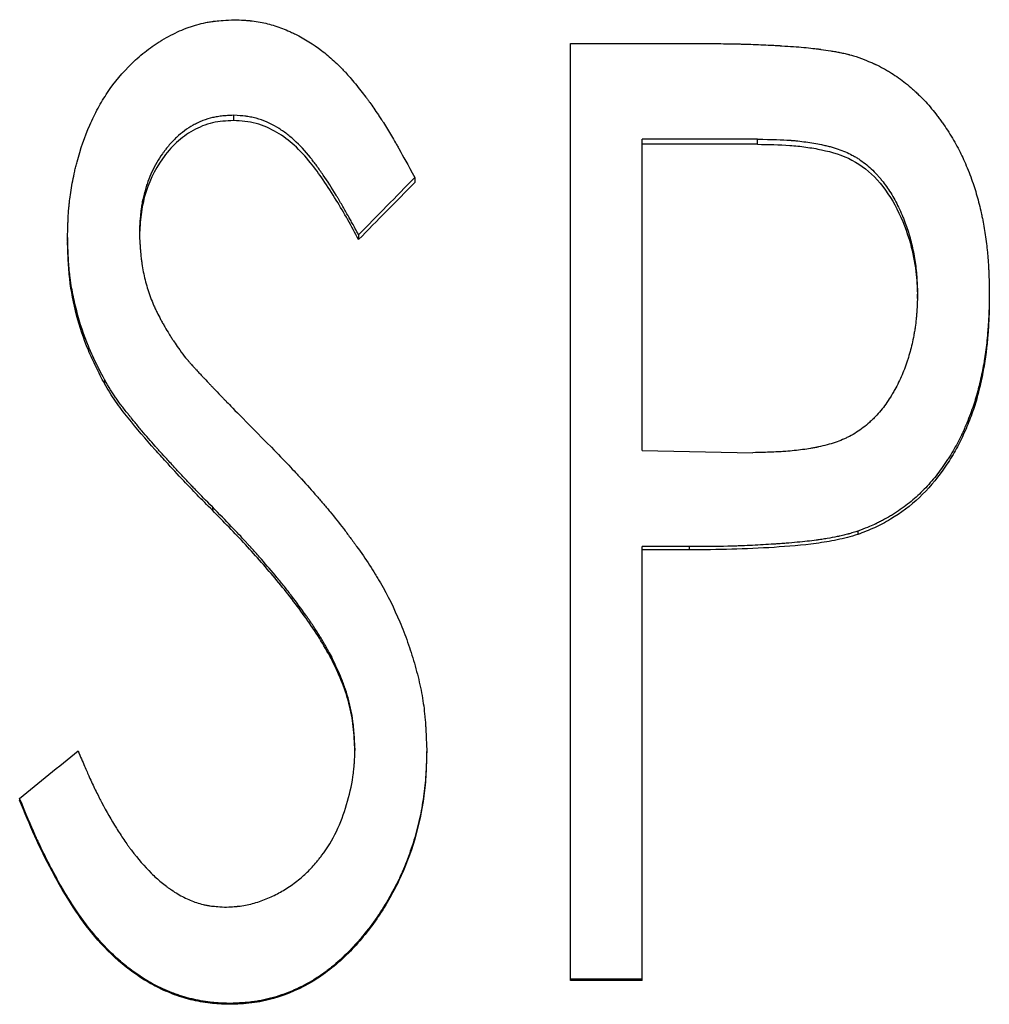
# Model space of a CAD drawing. Header units: millimetres. Extents: x -171 to 370, y -125 to 200.
# Tile 10 of 15: x 11 to 21, y 2 to 13. Entities that reach past the tile are written whole.
import ezdxf

# ---------------------------------------------------------------- set-up
doc = ezdxf.new("R2010")
doc.units = ezdxf.units.MM

msp = doc.modelspace()

# ---------------------------------------------------------------- linework, layer by layer
at = {"color": 7, "linetype": 'Continuous', "lineweight": 25}
for p, q in [((16.667, 12.364), (18.097, 12.364)), ((16.667, 2.333), (16.667, 12.364)), ((13.059, 11.596), (13.059, 11.539)), ((18.672, 11.34), (17.436, 11.34)), ((17.436, 8.005), (17.436, 11.34)), ((18.672, 11.285), (17.436, 11.285)), ((18.672, 11.285), (18.672, 11.34)), ((15, 10.93), (15, 10.876)), ((11.282, 10.289), (11.282, 10.239)), ((12.051, 10.331), (12.051, 10.281)), ((14.399, 10.315), (14.399, 10.265)), ((20.385, 9.633), (20.385, 9.68)), ((21.154, 9.684), (21.154, 9.637)), ((11.677, 8.766), (11.677, 8.723)), ((17.436, 8.005), (18.62, 7.983)), ((12.833, 7.403), (12.833, 7.367)), ((19.744, 7.142), (19.744, 7.107)), ((17.941, 6.977), (17.436, 6.977)), ((17.436, 2.333), (17.436, 6.977)), ((17.941, 6.977), (17.941, 6.943)), ((17.941, 6.943), (17.436, 6.943)), ((14.107, 5.804), (14.107, 5.776)), ((14.359, 4.819), (14.359, 4.796)), ((15.128, 4.805), (15.128, 4.782)), ((10.769, 4.282), (10.769, 4.261)), ((17.436, 2.345), (16.667, 2.345)), ((17.436, 2.333), (16.667, 2.333)), ((13.017, 2.087), (13.017, 2.077))]:
    msp.add_line(p, q, dxfattribs=at)
for points, knots in [([(11.282, 10.289), (11.283, 10.334), (11.284, 10.374), (11.286, 10.425), (11.286, 10.44), (11.287, 10.462), (11.287, 10.468), (11.288, 10.478), (11.288, 10.481), (11.288, 10.486), (11.288, 10.487), (11.288, 10.49), (11.288, 10.491), (11.29, 10.529), (11.293, 10.564), (11.297, 10.615), (11.298, 10.631), (11.302, 10.664), (11.304, 10.68), (11.314, 10.762), (11.324, 10.829), (11.344, 10.929), (11.351, 10.962), (11.362, 11.013), (11.366, 11.029), (11.375, 11.063), (11.379, 11.079), (11.42, 11.235), (11.466, 11.367), (11.547, 11.553), (11.577, 11.613), (11.64, 11.729), (11.674, 11.785), (11.783, 11.95), (11.869, 12.053), (12.022, 12.201), (12.074, 12.246), (12.155, 12.308), (12.182, 12.328), (12.223, 12.356), (12.237, 12.365), (12.258, 12.379), (12.265, 12.383), (12.279, 12.392), (12.285, 12.395), (12.357, 12.438), (12.42, 12.471), (12.513, 12.512), (12.544, 12.525), (12.59, 12.541), (12.605, 12.546), (12.635, 12.556), (12.649, 12.56), (12.698, 12.574), (12.73, 12.582), (12.78, 12.592), (12.797, 12.595), (12.823, 12.598), (12.831, 12.6), (12.844, 12.602), (12.848, 12.602), (12.855, 12.603), (12.857, 12.603), (12.861, 12.604), (12.864, 12.604), (12.91, 12.61), (12.978, 12.615), (13.069, 12.619)], [0, 0, 0, 0, 0.03125, 0.03125, 0.046875, 0.046875, 0.054688, 0.054688, 0.058594, 0.058594, 0.060547, 0.060547, 0.0625, 0.0625, 0.09375, 0.09375, 0.109375, 0.109375, 0.125, 0.125, 0.1875, 0.1875, 0.21875, 0.21875, 0.234375, 0.234375, 0.25, 0.25, 0.375, 0.375, 0.4375, 0.4375, 0.5, 0.5, 0.625, 0.625, 0.6875, 0.6875, 0.71875, 0.71875, 0.734375, 0.734375, 0.742188, 0.742188, 0.75, 0.75, 0.8125, 0.8125, 0.84375, 0.84375, 0.859375, 0.859375, 0.875, 0.875, 0.90625, 0.90625, 0.921875, 0.921875, 0.929688, 0.929688, 0.933594, 0.933594, 0.935547, 0.935547, 0.9375, 0.9375, 1, 1, 1, 1]), ([(13.069, 12.619), (13.106, 12.618), (13.139, 12.616), (13.182, 12.613), (13.194, 12.612), (13.212, 12.611), (13.218, 12.61), (13.226, 12.61), (13.228, 12.609), (13.232, 12.609), (13.233, 12.609), (13.236, 12.609), (13.236, 12.609), (13.297, 12.603), (13.353, 12.594), (13.457, 12.569), (13.51, 12.553), (13.589, 12.524), (13.615, 12.513), (13.655, 12.496), (13.668, 12.49), (13.688, 12.481), (13.695, 12.477), (13.708, 12.471), (13.716, 12.467), (13.82, 12.415), (13.913, 12.357), (14.047, 12.255), (14.091, 12.218), (14.154, 12.16), (14.175, 12.14), (14.206, 12.11), (14.217, 12.099), (14.232, 12.083), (14.237, 12.078), (14.245, 12.07), (14.247, 12.067), (14.252, 12.062), (14.255, 12.059), (14.288, 12.023), (14.324, 11.982), (14.385, 11.907), (14.406, 11.88), (14.443, 11.833), (14.46, 11.811), (14.484, 11.78), (14.491, 11.77), (14.505, 11.751), (14.512, 11.743), (14.532, 11.714), (14.547, 11.693), (14.577, 11.649), (14.593, 11.625), (14.619, 11.586), (14.628, 11.573), (14.641, 11.552), (14.645, 11.545), (14.652, 11.535), (14.655, 11.531), (14.659, 11.524), (14.662, 11.52), (14.694, 11.471), (14.723, 11.423), (14.766, 11.351), (14.781, 11.326), (14.802, 11.289), (14.809, 11.277), (14.82, 11.258), (14.824, 11.252), (14.829, 11.242), (14.831, 11.239), (14.833, 11.235), (14.834, 11.233), (14.836, 11.23), (14.837, 11.228), (14.872, 11.165), (14.926, 11.066), (15, 10.93)], [0, 0, 0, 0, 0.03125, 0.03125, 0.046875, 0.046875, 0.054688, 0.054688, 0.058594, 0.058594, 0.060547, 0.060547, 0.0625, 0.0625, 0.125, 0.125, 0.1875, 0.1875, 0.21875, 0.21875, 0.234375, 0.234375, 0.242188, 0.242188, 0.25, 0.25, 0.375, 0.375, 0.4375, 0.4375, 0.46875, 0.46875, 0.484375, 0.484375, 0.492188, 0.492188, 0.496094, 0.496094, 0.5, 0.5, 0.5625, 0.5625, 0.59375, 0.59375, 0.625, 0.625, 0.640625, 0.640625, 0.65625, 0.65625, 0.6875, 0.6875, 0.71875, 0.71875, 0.734375, 0.734375, 0.742188, 0.742188, 0.746094, 0.746094, 0.75, 0.75, 0.8125, 0.8125, 0.84375, 0.84375, 0.859375, 0.859375, 0.867188, 0.867188, 0.871094, 0.871094, 0.873047, 0.873047, 0.875, 0.875, 1, 1, 1, 1]), ([(18.097, 12.364), (18.185, 12.363), (18.264, 12.363), (18.368, 12.362), (18.401, 12.361), (18.446, 12.36), (18.461, 12.36), (18.482, 12.36), (18.489, 12.359), (18.499, 12.359), (18.502, 12.359), (18.507, 12.359), (18.509, 12.359), (18.512, 12.359), (18.513, 12.359), (18.591, 12.357), (18.663, 12.354), (18.768, 12.349), (18.802, 12.347), (18.852, 12.345), (18.868, 12.344), (18.893, 12.342), (18.901, 12.342), (18.913, 12.341), (18.917, 12.341), (18.923, 12.341), (18.925, 12.34), (18.929, 12.34), (18.93, 12.34), (19.019, 12.334), (19.097, 12.329), (19.202, 12.319), (19.234, 12.316), (19.28, 12.311), (19.294, 12.309), (19.316, 12.307), (19.323, 12.306), (19.333, 12.304), (19.336, 12.304), (19.341, 12.303), (19.343, 12.303), (19.346, 12.303), (19.347, 12.302), (19.386, 12.297), (19.421, 12.292), (19.473, 12.283), (19.49, 12.28), (19.515, 12.276), (19.523, 12.274), (19.535, 12.272), (19.54, 12.271), (19.548, 12.27), (19.551, 12.269), (19.574, 12.264), (19.592, 12.261), (19.617, 12.255), (19.626, 12.253), (19.638, 12.25), (19.642, 12.249), (19.65, 12.246), (19.655, 12.245), (19.68, 12.238), (19.713, 12.228), (19.758, 12.214)], [0, 0, 0, 0, 0.125, 0.125, 0.1875, 0.1875, 0.21875, 0.21875, 0.234375, 0.234375, 0.242188, 0.242188, 0.246094, 0.246094, 0.25, 0.25, 0.375, 0.375, 0.4375, 0.4375, 0.46875, 0.46875, 0.484375, 0.484375, 0.492188, 0.492188, 0.496094, 0.496094, 0.5, 0.5, 0.625, 0.625, 0.6875, 0.6875, 0.71875, 0.71875, 0.734375, 0.734375, 0.742188, 0.742188, 0.746094, 0.746094, 0.75, 0.75, 0.8125, 0.8125, 0.84375, 0.84375, 0.859375, 0.859375, 0.867188, 0.867188, 0.875, 0.875, 0.90625, 0.90625, 0.921875, 0.921875, 0.929688, 0.929688, 0.9375, 0.9375, 1, 1, 1, 1]), ([(19.758, 12.214), (19.797, 12.199), (19.832, 12.185), (19.876, 12.167), (19.89, 12.161), (19.909, 12.153), (19.915, 12.151), (19.923, 12.147), (19.926, 12.146), (19.93, 12.144), (19.931, 12.143), (19.934, 12.142), (19.934, 12.142), (19.964, 12.128), (19.992, 12.113), (20.035, 12.09), (20.049, 12.082), (20.07, 12.069), (20.077, 12.065), (20.091, 12.057), (20.098, 12.052), (20.157, 12.015), (20.208, 11.979), (20.283, 11.919), (20.307, 11.898), (20.344, 11.865), (20.357, 11.854), (20.381, 11.831), (20.394, 11.819), (20.451, 11.763), (20.495, 11.716), (20.557, 11.642), (20.577, 11.617), (20.606, 11.579), (20.616, 11.566), (20.63, 11.546), (20.635, 11.54), (20.644, 11.527), (20.649, 11.52), (20.671, 11.489), (20.688, 11.463), (20.723, 11.409), (20.74, 11.382), (20.776, 11.321), (20.792, 11.292), (20.823, 11.236), (20.838, 11.208), (20.875, 11.132), (20.901, 11.074), (20.94, 10.976), (20.952, 10.944), (20.974, 10.882), (20.985, 10.852), (21.004, 10.793), (21.012, 10.764), (21.029, 10.705), (21.037, 10.675), (21.053, 10.613), (21.06, 10.582), (21.071, 10.534), (21.074, 10.517), (21.079, 10.493), (21.081, 10.485), (21.084, 10.472), (21.084, 10.468), (21.086, 10.46), (21.087, 10.455), (21.099, 10.394), (21.109, 10.333), (21.121, 10.237), (21.125, 10.205), (21.131, 10.155), (21.132, 10.138), (21.135, 10.112), (21.136, 10.104), (21.137, 10.087), (21.138, 10.077), (21.141, 10.037), (21.144, 10.005), (21.146, 9.957), (21.147, 9.941), (21.148, 9.917), (21.149, 9.909), (21.149, 9.897), (21.149, 9.893), (21.15, 9.887), (21.15, 9.885), (21.15, 9.881), (21.15, 9.878), (21.151, 9.834), (21.153, 9.77), (21.154, 9.684)], [0, 0, 0, 0, 0.03125, 0.03125, 0.046875, 0.046875, 0.054688, 0.054688, 0.058594, 0.058594, 0.060547, 0.060547, 0.0625, 0.0625, 0.09375, 0.09375, 0.109375, 0.109375, 0.117188, 0.117188, 0.125, 0.125, 0.1875, 0.1875, 0.21875, 0.21875, 0.234375, 0.234375, 0.25, 0.25, 0.3125, 0.3125, 0.34375, 0.34375, 0.359375, 0.359375, 0.367188, 0.367188, 0.375, 0.375, 0.40625, 0.40625, 0.4375, 0.4375, 0.46875, 0.46875, 0.5, 0.5, 0.5625, 0.5625, 0.59375, 0.59375, 0.625, 0.625, 0.65625, 0.65625, 0.6875, 0.6875, 0.71875, 0.71875, 0.734375, 0.734375, 0.742188, 0.742188, 0.746094, 0.746094, 0.75, 0.75, 0.8125, 0.8125, 0.84375, 0.84375, 0.859375, 0.859375, 0.867188, 0.867188, 0.875, 0.875, 0.90625, 0.90625, 0.921875, 0.921875, 0.929688, 0.929688, 0.933594, 0.933594, 0.935547, 0.935547, 0.9375, 0.9375, 1, 1, 1, 1]), ([(13.059, 11.596), (13.034, 11.595), (13.012, 11.593), (12.984, 11.592), (12.975, 11.591), (12.964, 11.59), (12.96, 11.59), (12.955, 11.589), (12.953, 11.589), (12.949, 11.589), (12.949, 11.589), (12.926, 11.587), (12.906, 11.584), (12.869, 11.578), (12.852, 11.575), (12.8, 11.563), (12.765, 11.552), (12.713, 11.532), (12.695, 11.524), (12.669, 11.511), (12.66, 11.507), (12.643, 11.498), (12.634, 11.493), (12.563, 11.453), (12.504, 11.41), (12.422, 11.334), (12.396, 11.307), (12.358, 11.263), (12.346, 11.248), (12.328, 11.224), (12.322, 11.217), (12.31, 11.2), (12.303, 11.192), (12.255, 11.123), (12.218, 11.059), (12.17, 10.957), (12.156, 10.922), (12.136, 10.869), (12.13, 10.851), (12.118, 10.815), (12.113, 10.795), (12.098, 10.742), (12.089, 10.705), (12.079, 10.65), (12.076, 10.631), (12.071, 10.603), (12.07, 10.594), (12.068, 10.58), (12.068, 10.575), (12.067, 10.568), (12.067, 10.566), (12.066, 10.561), (12.066, 10.558), (12.06, 10.506), (12.055, 10.431), (12.051, 10.331)], [0, 0, 0, 0, 0.03125, 0.03125, 0.046875, 0.046875, 0.054688, 0.054688, 0.058594, 0.058594, 0.0625, 0.0625, 0.09375, 0.09375, 0.125, 0.125, 0.1875, 0.1875, 0.21875, 0.21875, 0.234375, 0.234375, 0.25, 0.25, 0.375, 0.375, 0.4375, 0.4375, 0.46875, 0.46875, 0.484375, 0.484375, 0.5, 0.5, 0.625, 0.625, 0.6875, 0.6875, 0.71875, 0.71875, 0.75, 0.75, 0.8125, 0.8125, 0.84375, 0.84375, 0.859375, 0.859375, 0.867188, 0.867188, 0.871094, 0.871094, 0.875, 0.875, 1, 1, 1, 1]), ([(13.059, 11.539), (13.021, 11.537), (12.946, 11.534), (12.797, 11.513), (12.623, 11.441), (12.44, 11.307), (12.245, 11.079), (12.115, 10.8), (12.06, 10.505), (12.054, 10.355), (12.051, 10.281)], [0, 0, 0, 0, 0.062642, 0.125243, 0.250116, 0.371414, 0.50019, 0.749571, 0.874732, 1, 1, 1, 1]), ([(14.399, 10.315), (14.374, 10.362), (14.351, 10.404), (14.322, 10.457), (14.313, 10.474), (14.301, 10.496), (14.297, 10.503), (14.291, 10.513), (14.289, 10.517), (14.287, 10.522), (14.286, 10.523), (14.284, 10.526), (14.283, 10.527), (14.263, 10.564), (14.243, 10.599), (14.212, 10.651), (14.201, 10.669), (14.186, 10.695), (14.18, 10.704), (14.17, 10.722), (14.165, 10.73), (14.112, 10.817), (14.066, 10.889), (13.997, 10.99), (13.974, 11.022), (13.94, 11.069), (13.928, 11.084), (13.912, 11.106), (13.906, 11.113), (13.898, 11.124), (13.895, 11.128), (13.89, 11.133), (13.889, 11.135), (13.886, 11.139), (13.885, 11.14), (13.827, 11.213), (13.769, 11.276), (13.679, 11.357), (13.649, 11.382), (13.603, 11.417), (13.587, 11.428), (13.563, 11.443), (13.556, 11.448), (13.544, 11.456), (13.54, 11.458), (13.532, 11.463), (13.529, 11.465), (13.451, 11.511), (13.377, 11.543), (13.281, 11.569), (13.262, 11.573), (13.232, 11.579), (13.222, 11.581), (13.206, 11.583), (13.201, 11.584), (13.194, 11.585), (13.191, 11.585), (13.186, 11.586), (13.182, 11.586), (13.154, 11.59), (13.113, 11.593), (13.059, 11.596)], [0, 0, 0, 0, 0.0625, 0.0625, 0.09375, 0.09375, 0.109375, 0.109375, 0.117188, 0.117188, 0.121094, 0.121094, 0.125, 0.125, 0.1875, 0.1875, 0.21875, 0.21875, 0.234375, 0.234375, 0.25, 0.25, 0.375, 0.375, 0.4375, 0.4375, 0.46875, 0.46875, 0.484375, 0.484375, 0.492188, 0.492188, 0.496094, 0.496094, 0.5, 0.5, 0.625, 0.625, 0.6875, 0.6875, 0.71875, 0.71875, 0.734375, 0.734375, 0.742188, 0.742188, 0.75, 0.75, 0.875, 0.875, 0.90625, 0.90625, 0.921875, 0.921875, 0.929688, 0.929688, 0.933594, 0.933594, 0.9375, 0.9375, 1, 1, 1, 1]), ([(14.399, 10.265), (14.361, 10.336), (14.284, 10.479), (14.158, 10.692), (14.027, 10.897), (13.882, 11.097), (13.721, 11.275), (13.525, 11.422), (13.341, 11.503), (13.181, 11.533), (13.1, 11.537), (13.059, 11.539)], [0, 0, 0, 0, 0.1251048, 0.2502079, 0.3823361, 0.5003913, 0.6318475, 0.7502271, 0.8749637, 0.9374557, 1, 1, 1, 1]), ([(18.672, 11.34), (18.825, 11.338), (18.94, 11.335), (19.018, 11.329), (19.02, 11.329), (19.024, 11.328), (19.026, 11.328), (19.031, 11.328), (19.035, 11.327), (19.046, 11.326), (19.053, 11.326), (19.075, 11.324), (19.09, 11.322), (19.133, 11.318), (19.162, 11.314), (19.247, 11.302), (19.303, 11.293), (19.364, 11.28), (19.373, 11.278), (19.389, 11.275), (19.397, 11.273), (19.419, 11.267), (19.434, 11.264), (19.478, 11.252), (19.507, 11.243), (19.588, 11.216), (19.638, 11.194), (19.694, 11.164), (19.707, 11.157), (19.731, 11.143), (19.743, 11.136), (19.778, 11.113), (19.801, 11.096), (19.869, 11.043), (19.911, 11.003), (19.957, 10.953), (19.961, 10.949), (19.969, 10.939), (19.974, 10.934), (19.986, 10.919), (19.995, 10.909), (20.02, 10.878), (20.036, 10.856), (20.083, 10.789), (20.113, 10.741), (20.169, 10.639), (20.195, 10.585), (20.226, 10.513), (20.232, 10.499), (20.241, 10.477), (20.244, 10.469), (20.249, 10.454), (20.252, 10.448), (20.264, 10.416), (20.273, 10.391), (20.298, 10.312), (20.313, 10.257), (20.34, 10.142), (20.351, 10.08), (20.364, 9.994), (20.368, 9.965), (20.372, 9.923), (20.374, 9.909), (20.375, 9.888), (20.376, 9.88), (20.377, 9.87), (20.377, 9.865), (20.38, 9.816), (20.383, 9.757), (20.385, 9.68)], [0, 0, 0, 0, 0.125, 0.125, 0.126953, 0.126953, 0.128906, 0.128906, 0.132812, 0.132812, 0.140625, 0.140625, 0.15625, 0.15625, 0.1875, 0.1875, 0.25, 0.25, 0.257812, 0.257812, 0.265625, 0.265625, 0.28125, 0.28125, 0.3125, 0.3125, 0.375, 0.375, 0.390625, 0.390625, 0.40625, 0.40625, 0.4375, 0.4375, 0.5, 0.5, 0.507812, 0.507812, 0.515625, 0.515625, 0.53125, 0.53125, 0.5625, 0.5625, 0.625, 0.625, 0.6875, 0.6875, 0.703125, 0.703125, 0.710938, 0.710938, 0.71875, 0.71875, 0.75, 0.75, 0.8125, 0.8125, 0.875, 0.875, 0.90625, 0.90625, 0.921875, 0.921875, 0.929688, 0.929688, 0.9375, 0.9375, 1, 1, 1, 1]), ([(18.672, 11.285), (18.787, 11.283), (18.96, 11.282), (19.189, 11.257), (19.415, 11.219), (19.693, 11.136), (19.975, 10.908), (20.18, 10.593), (20.309, 10.255), (20.363, 9.981), (20.381, 9.783), (20.383, 9.686), (20.385, 9.633)], [0, 0, 0, 0, 0.125211, 0.1886807, 0.2504307, 0.3752369, 0.4998364, 0.6371085, 0.782605, 0.8931381, 0.9418574, 1, 1, 1, 1]), ([(11.677, 8.766), (11.656, 8.805), (11.639, 8.839), (11.616, 8.884), (11.61, 8.897), (11.6, 8.916), (11.597, 8.922), (11.593, 8.93), (11.592, 8.933), (11.59, 8.937), (11.589, 8.938), (11.588, 8.941), (11.588, 8.941), (11.571, 8.976), (11.556, 9.008), (11.535, 9.053), (11.529, 9.068), (11.516, 9.097), (11.511, 9.11), (11.457, 9.24), (11.415, 9.366), (11.362, 9.57), (11.347, 9.636), (11.328, 9.734), (11.323, 9.766), (11.316, 9.814), (11.313, 9.83), (11.309, 9.861), (11.307, 9.878), (11.302, 9.921), (11.299, 9.952), (11.295, 10.002), (11.294, 10.019), (11.292, 10.045), (11.292, 10.054), (11.291, 10.068), (11.291, 10.072), (11.29, 10.079), (11.29, 10.081), (11.29, 10.086), (11.29, 10.089), (11.287, 10.134), (11.285, 10.201), (11.282, 10.289)], [0, 0, 0, 0, 0.0625, 0.0625, 0.09375, 0.09375, 0.109375, 0.109375, 0.117188, 0.117188, 0.121094, 0.121094, 0.125, 0.125, 0.1875, 0.1875, 0.21875, 0.21875, 0.25, 0.25, 0.5, 0.5, 0.625, 0.625, 0.6875, 0.6875, 0.71875, 0.71875, 0.75, 0.75, 0.8125, 0.8125, 0.84375, 0.84375, 0.859375, 0.859375, 0.867188, 0.867188, 0.871094, 0.871094, 0.875, 0.875, 1, 1, 1, 1]), ([(11.677, 8.723), (11.646, 8.782), (11.586, 8.899), (11.474, 9.139), (11.372, 9.453), (11.307, 9.778), (11.288, 10.041), (11.284, 10.173), (11.282, 10.239)], [0, 0, 0, 0, 0.125054, 0.250091, 0.500003, 0.749909, 0.874946, 1, 1, 1, 1]), ([(12.051, 10.331), (12.053, 10.292), (12.055, 10.258), (12.058, 10.215), (12.059, 10.201), (12.06, 10.183), (12.06, 10.177), (12.061, 10.169), (12.061, 10.167), (12.061, 10.163), (12.061, 10.161), (12.061, 10.159), (12.062, 10.158), (12.064, 10.124), (12.067, 10.094), (12.072, 10.051), (12.074, 10.036), (12.077, 10.016), (12.078, 10.009), (12.08, 9.996), (12.081, 9.99), (12.091, 9.926), (12.103, 9.869), (12.126, 9.785), (12.134, 9.757), (12.151, 9.701), (12.161, 9.672), (12.181, 9.618), (12.192, 9.591), (12.209, 9.551), (12.215, 9.537), (12.224, 9.517), (12.228, 9.511), (12.234, 9.498), (12.238, 9.49), (12.252, 9.461), (12.265, 9.437), (12.285, 9.398), (12.292, 9.385), (12.308, 9.358), (12.316, 9.344), (12.339, 9.304), (12.354, 9.279), (12.377, 9.241), (12.385, 9.229), (12.396, 9.211), (12.4, 9.205), (12.406, 9.196), (12.408, 9.193), (12.412, 9.188), (12.414, 9.184), (12.437, 9.149), (12.471, 9.102), (12.516, 9.038)], [0, 0, 0, 0, 0.0625, 0.0625, 0.09375, 0.09375, 0.109375, 0.109375, 0.117188, 0.117188, 0.121094, 0.121094, 0.125, 0.125, 0.1875, 0.1875, 0.21875, 0.21875, 0.234375, 0.234375, 0.25, 0.25, 0.375, 0.375, 0.4375, 0.4375, 0.5, 0.5, 0.5625, 0.5625, 0.59375, 0.59375, 0.609375, 0.609375, 0.625, 0.625, 0.6875, 0.6875, 0.71875, 0.71875, 0.75, 0.75, 0.8125, 0.8125, 0.84375, 0.84375, 0.859375, 0.859375, 0.867188, 0.867188, 0.875, 0.875, 1, 1, 1, 1]), ([(20.385, 9.68), (20.383, 9.601), (20.38, 9.542), (20.378, 9.502), (20.378, 9.499), (20.377, 9.496), (20.377, 9.494), (20.377, 9.488), (20.377, 9.484), (20.376, 9.473), (20.375, 9.466), (20.374, 9.444), (20.372, 9.429), (20.368, 9.385), (20.364, 9.356), (20.358, 9.313), (20.355, 9.297), (20.35, 9.267), (20.347, 9.252), (20.339, 9.208), (20.333, 9.178), (20.314, 9.092), (20.298, 9.037), (20.277, 8.969), (20.272, 8.955), (20.262, 8.927), (20.257, 8.913), (20.242, 8.871), (20.231, 8.844), (20.196, 8.763), (20.17, 8.71), (20.135, 8.645), (20.126, 8.631), (20.111, 8.604), (20.103, 8.591), (20.079, 8.553), (20.062, 8.528), (20.011, 8.456), (19.974, 8.412), (19.931, 8.366), (19.926, 8.36), (19.915, 8.35), (19.91, 8.344), (19.893, 8.328), (19.882, 8.318), (19.849, 8.288), (19.826, 8.269), (19.756, 8.216), (19.708, 8.184), (19.644, 8.151), (19.633, 8.146), (19.608, 8.134), (19.595, 8.129), (19.557, 8.112), (19.53, 8.102), (19.447, 8.074), (19.387, 8.058), (19.319, 8.044), (19.316, 8.043), (19.309, 8.042), (19.306, 8.041), (19.296, 8.039), (19.289, 8.038), (19.268, 8.034), (19.254, 8.031), (19.212, 8.024), (19.184, 8.02), (19.096, 8.008), (19.036, 8.001), (18.971, 7.996), (18.97, 7.996), (18.968, 7.996), (18.967, 7.996), (18.963, 7.996), (18.96, 7.996), (18.952, 7.995), (18.947, 7.995), (18.931, 7.994), (18.919, 7.993), (18.882, 7.991), (18.855, 7.99), (18.767, 7.987), (18.698, 7.985), (18.62, 7.983)], [0, 0, 0, 0, 0.0625, 0.0625, 0.064453, 0.064453, 0.066406, 0.066406, 0.070312, 0.070312, 0.078125, 0.078125, 0.09375, 0.09375, 0.125, 0.125, 0.140625, 0.140625, 0.15625, 0.15625, 0.1875, 0.1875, 0.25, 0.25, 0.265625, 0.265625, 0.28125, 0.28125, 0.3125, 0.3125, 0.375, 0.375, 0.390625, 0.390625, 0.40625, 0.40625, 0.4375, 0.4375, 0.5, 0.5, 0.507812, 0.507812, 0.515625, 0.515625, 0.53125, 0.53125, 0.5625, 0.5625, 0.625, 0.625, 0.640625, 0.640625, 0.65625, 0.65625, 0.6875, 0.6875, 0.75, 0.75, 0.753906, 0.753906, 0.757812, 0.757812, 0.765625, 0.765625, 0.78125, 0.78125, 0.8125, 0.8125, 0.875, 0.875, 0.876953, 0.876953, 0.878906, 0.878906, 0.882812, 0.882812, 0.890625, 0.890625, 0.90625, 0.90625, 0.9375, 0.9375, 1, 1, 1, 1]), ([(21.154, 9.684), (21.153, 9.641), (21.153, 9.603), (21.152, 9.554), (21.151, 9.539), (21.151, 9.519), (21.151, 9.513), (21.15, 9.504), (21.15, 9.501), (21.15, 9.496), (21.15, 9.495), (21.15, 9.492), (21.15, 9.491), (21.149, 9.459), (21.147, 9.427), (21.144, 9.378), (21.143, 9.362), (21.142, 9.337), (21.141, 9.329), (21.14, 9.312), (21.139, 9.305), (21.132, 9.219), (21.125, 9.149), (21.113, 9.052), (21.108, 9.022), (21.102, 8.978), (21.099, 8.964), (21.096, 8.943), (21.095, 8.936), (21.092, 8.923), (21.091, 8.917), (21.084, 8.881), (21.078, 8.851), (21.065, 8.787), (21.057, 8.755), (21.032, 8.649), (21.015, 8.587), (20.98, 8.477), (20.958, 8.415), (20.919, 8.316), (20.906, 8.284), (20.887, 8.24), (20.881, 8.225), (20.868, 8.197), (20.862, 8.184), (20.828, 8.114), (20.798, 8.058), (20.749, 7.975), (20.732, 7.947), (20.705, 7.905), (20.695, 7.891), (20.677, 7.863), (20.667, 7.849), (20.62, 7.781), (20.58, 7.73), (20.517, 7.656), (20.495, 7.632), (20.451, 7.585), (20.427, 7.562), (20.36, 7.497), (20.312, 7.456), (20.234, 7.398), (20.208, 7.379), (20.166, 7.351), (20.153, 7.342), (20.124, 7.324), (20.109, 7.314), (20.068, 7.289), (20.04, 7.273), (19.997, 7.251), (19.983, 7.243), (19.961, 7.233), (19.953, 7.229), (19.942, 7.224), (19.939, 7.222), (19.933, 7.219), (19.931, 7.219), (19.927, 7.217), (19.925, 7.216), (19.884, 7.197), (19.824, 7.173), (19.744, 7.142)], [0, 0, 0, 0, 0.03125, 0.03125, 0.046875, 0.046875, 0.054688, 0.054688, 0.058594, 0.058594, 0.060547, 0.060547, 0.0625, 0.0625, 0.09375, 0.09375, 0.109375, 0.109375, 0.117188, 0.117188, 0.125, 0.125, 0.1875, 0.1875, 0.21875, 0.21875, 0.234375, 0.234375, 0.242188, 0.242188, 0.25, 0.25, 0.28125, 0.28125, 0.3125, 0.3125, 0.375, 0.375, 0.4375, 0.4375, 0.46875, 0.46875, 0.484375, 0.484375, 0.5, 0.5, 0.5625, 0.5625, 0.59375, 0.59375, 0.609375, 0.609375, 0.625, 0.625, 0.6875, 0.6875, 0.71875, 0.71875, 0.75, 0.75, 0.8125, 0.8125, 0.84375, 0.84375, 0.859375, 0.859375, 0.875, 0.875, 0.90625, 0.90625, 0.921875, 0.921875, 0.929688, 0.929688, 0.933594, 0.933594, 0.935547, 0.935547, 0.9375, 0.9375, 1, 1, 1, 1]), ([(21.154, 9.637), (21.153, 9.572), (21.152, 9.443), (21.135, 9.186), (21.106, 8.929), (21.05, 8.677), (21.001, 8.489), (20.934, 8.307), (20.858, 8.13), (20.766, 7.96), (20.626, 7.743), (20.415, 7.493), (20.154, 7.297), (19.925, 7.176), (19.804, 7.13), (19.744, 7.107)], [0, 0, 0, 0, 0.062539, 0.125073, 0.250099, 0.312634, 0.375159, 0.437688, 0.500213, 0.561294, 0.625262, 0.750124, 0.874967, 0.93747, 1, 1, 1, 1]), ([(12.516, 9.038), (12.538, 9.01), (12.557, 8.986), (12.574, 8.967), (12.575, 8.965), (12.579, 8.961), (12.579, 8.961), (12.581, 8.958), (12.584, 8.955), (12.594, 8.944), (12.604, 8.932), (12.624, 8.91), (12.632, 8.902), (12.649, 8.884), (12.655, 8.877), (12.675, 8.855), (12.687, 8.842), (12.708, 8.819), (12.717, 8.809), (12.729, 8.797), (12.732, 8.793), (12.739, 8.786), (12.742, 8.782), (12.751, 8.773), (12.767, 8.756), (12.8, 8.721), (12.807, 8.714), (12.823, 8.697), (12.831, 8.689), (12.855, 8.664), (12.87, 8.648), (12.91, 8.606), (12.931, 8.584), (12.956, 8.558), (12.963, 8.551), (12.971, 8.542), (12.974, 8.54), (12.978, 8.535), (12.98, 8.533), (13.018, 8.494), (13.179, 8.331), (13.466, 8.041)], [0, 0, 0, 0, 0.0625, 0.0625, 0.070312, 0.070312, 0.078125, 0.078125, 0.09375, 0.09375, 0.125, 0.125, 0.140625, 0.140625, 0.15625, 0.15625, 0.1875, 0.1875, 0.21875, 0.21875, 0.234375, 0.234375, 0.25, 0.25, 0.3125, 0.3125, 0.328125, 0.328125, 0.34375, 0.34375, 0.375, 0.375, 0.4375, 0.4375, 0.46875, 0.46875, 0.484375, 0.484375, 0.5, 0.5, 1, 1, 1, 1]), ([(12.833, 7.403), (12.762, 7.474), (12.708, 7.529), (12.664, 7.574), (12.659, 7.579), (12.65, 7.588), (12.645, 7.594), (12.628, 7.611), (12.617, 7.623), (12.581, 7.661), (12.555, 7.688), (12.513, 7.733), (12.499, 7.749), (12.48, 7.769), (12.476, 7.773), (12.466, 7.784), (12.462, 7.789), (12.447, 7.804), (12.438, 7.814), (12.393, 7.863), (12.361, 7.898), (12.306, 7.958), (12.283, 7.983), (12.254, 8.015), (12.245, 8.025), (12.234, 8.037), (12.23, 8.041), (12.226, 8.046), (12.224, 8.048), (12.222, 8.051), (12.221, 8.051), (12.22, 8.053), (12.22, 8.053), (12.219, 8.054), (12.219, 8.054), (12.172, 8.107), (12.125, 8.161), (12.053, 8.247), (12.029, 8.276), (11.992, 8.321), (11.98, 8.336), (11.961, 8.359), (11.955, 8.366), (11.943, 8.382), (11.937, 8.389), (11.903, 8.431), (11.878, 8.463), (11.844, 8.507), (11.834, 8.522), (11.819, 8.543), (11.814, 8.55), (11.805, 8.563), (11.799, 8.57), (11.765, 8.621), (11.725, 8.684), (11.677, 8.766)], [0, 0, 0, 0, 0.125, 0.125, 0.140625, 0.140625, 0.15625, 0.15625, 0.1875, 0.1875, 0.25, 0.25, 0.28125, 0.28125, 0.289062, 0.289062, 0.296875, 0.296875, 0.3125, 0.3125, 0.375, 0.375, 0.4375, 0.4375, 0.46875, 0.46875, 0.484375, 0.484375, 0.492188, 0.492188, 0.496094, 0.496094, 0.498047, 0.498047, 0.5, 0.5, 0.625, 0.625, 0.6875, 0.6875, 0.71875, 0.71875, 0.734375, 0.734375, 0.75, 0.75, 0.8125, 0.8125, 0.84375, 0.84375, 0.859375, 0.859375, 0.875, 0.875, 1, 1, 1, 1]), ([(12.833, 7.367), (12.778, 7.422), (12.675, 7.525), (12.509, 7.699), (12.359, 7.861), (12.156, 8.082), (11.975, 8.297), (11.792, 8.532), (11.715, 8.659), (11.677, 8.723)], [0, 0, 0, 0, 0.130212, 0.244873, 0.404279, 0.500036, 0.750037, 0.875014, 1, 1, 1, 1]), ([(13.466, 8.041), (13.535, 7.969), (13.597, 7.905), (13.677, 7.82), (13.702, 7.794), (13.736, 7.757), (13.747, 7.746), (13.762, 7.729), (13.767, 7.723), (13.775, 7.715), (13.777, 7.713), (13.781, 7.709), (13.782, 7.708), (13.784, 7.705), (13.785, 7.704), (13.845, 7.639), (13.9, 7.577), (13.977, 7.489), (14.001, 7.461), (14.037, 7.419), (14.049, 7.405), (14.066, 7.384), (14.071, 7.377), (14.083, 7.364), (14.088, 7.358), (14.142, 7.291), (14.19, 7.231), (14.261, 7.139), (14.285, 7.107), (14.32, 7.06), (14.332, 7.044), (14.349, 7.02), (14.355, 7.012), (14.367, 6.996), (14.372, 6.989), (14.428, 6.911), (14.474, 6.844), (14.538, 6.746), (14.558, 6.714), (14.587, 6.666), (14.597, 6.651), (14.611, 6.627), (14.615, 6.619), (14.625, 6.604), (14.629, 6.597), (14.71, 6.455), (14.779, 6.317), (14.869, 6.102), (14.898, 6.029), (14.937, 5.918), (14.95, 5.88), (14.974, 5.805), (14.985, 5.768), (15.019, 5.65), (15.039, 5.573), (15.064, 5.459), (15.071, 5.421), (15.085, 5.346), (15.091, 5.308), (15.101, 5.236), (15.105, 5.199), (15.11, 5.14), (15.112, 5.121), (15.115, 5.09), (15.115, 5.08), (15.116, 5.065), (15.117, 5.06), (15.117, 5.052), (15.117, 5.049), (15.118, 5.044), (15.118, 5.04), (15.121, 4.987), (15.125, 4.909), (15.128, 4.805)], [0, 0, 0, 0, 0.0625, 0.0625, 0.09375, 0.09375, 0.109375, 0.109375, 0.117188, 0.117188, 0.121094, 0.121094, 0.123047, 0.123047, 0.125, 0.125, 0.1875, 0.1875, 0.21875, 0.21875, 0.234375, 0.234375, 0.242188, 0.242188, 0.25, 0.25, 0.3125, 0.3125, 0.34375, 0.34375, 0.359375, 0.359375, 0.367188, 0.367188, 0.375, 0.375, 0.4375, 0.4375, 0.46875, 0.46875, 0.484375, 0.484375, 0.492188, 0.492188, 0.5, 0.5, 0.625, 0.625, 0.6875, 0.6875, 0.71875, 0.71875, 0.75, 0.75, 0.8125, 0.8125, 0.84375, 0.84375, 0.875, 0.875, 0.90625, 0.90625, 0.921875, 0.921875, 0.929688, 0.929688, 0.933594, 0.933594, 0.935547, 0.935547, 0.9375, 0.9375, 1, 1, 1, 1]), ([(14.107, 5.804), (14.08, 5.852), (14.056, 5.895), (14.024, 5.951), (14.014, 5.968), (14, 5.992), (13.996, 5.999), (13.989, 6.01), (13.987, 6.013), (13.983, 6.02), (13.981, 6.023), (13.959, 6.059), (13.937, 6.093), (13.901, 6.146), (13.889, 6.165), (13.87, 6.192), (13.863, 6.202), (13.85, 6.221), (13.843, 6.231), (13.786, 6.311), (13.735, 6.38), (13.657, 6.482), (13.631, 6.516), (13.578, 6.582), (13.552, 6.614), (13.47, 6.713), (13.414, 6.778), (13.33, 6.874), (13.301, 6.906), (13.259, 6.954), (13.244, 6.97), (13.223, 6.993), (13.216, 7.001), (13.205, 7.013), (13.201, 7.017), (13.196, 7.023), (13.194, 7.025), (13.191, 7.029), (13.188, 7.031), (13.103, 7.125), (12.984, 7.248), (12.833, 7.403)], [0, 0, 0, 0, 0.0625, 0.0625, 0.09375, 0.09375, 0.109375, 0.109375, 0.117188, 0.117188, 0.125, 0.125, 0.1875, 0.1875, 0.21875, 0.21875, 0.234375, 0.234375, 0.25, 0.25, 0.375, 0.375, 0.4375, 0.4375, 0.5, 0.5, 0.625, 0.625, 0.6875, 0.6875, 0.71875, 0.71875, 0.734375, 0.734375, 0.742188, 0.742188, 0.746094, 0.746094, 0.75, 0.75, 1, 1, 1, 1]), ([(14.107, 5.776), (14.065, 5.85), (13.982, 5.999), (13.837, 6.211), (13.686, 6.417), (13.525, 6.616), (13.359, 6.809), (13.131, 7.063), (12.952, 7.245), (12.833, 7.367)], [0, 0, 0, 0, 0.124991, 0.249982, 0.375937, 0.499982, 0.625061, 0.749996, 1, 1, 1, 1]), ([(19.744, 7.142), (19.719, 7.135), (19.698, 7.129), (19.671, 7.121), (19.663, 7.118), (19.651, 7.115), (19.648, 7.114), (19.643, 7.113), (19.641, 7.112), (19.638, 7.111), (19.637, 7.111), (19.617, 7.106), (19.599, 7.101), (19.571, 7.095), (19.562, 7.092), (19.548, 7.089), (19.543, 7.088), (19.534, 7.086), (19.528, 7.085), (19.49, 7.077), (19.455, 7.071), (19.399, 7.061), (19.38, 7.058), (19.351, 7.054), (19.341, 7.052), (19.326, 7.05), (19.321, 7.049), (19.313, 7.048), (19.31, 7.048), (19.305, 7.047), (19.302, 7.047), (19.24, 7.038), (19.172, 7.031), (19.059, 7.02), (19.019, 7.017), (18.957, 7.012), (18.936, 7.01), (18.904, 7.008), (18.893, 7.007), (18.876, 7.006), (18.871, 7.005), (18.86, 7.005), (18.853, 7.004), (18.77, 6.999), (18.693, 6.994), (18.58, 6.989), (18.542, 6.987), (18.487, 6.985), (18.468, 6.984), (18.441, 6.984), (18.431, 6.983), (18.418, 6.983), (18.413, 6.983), (18.406, 6.983), (18.404, 6.982), (18.399, 6.982), (18.396, 6.982), (18.289, 6.979), (18.137, 6.978), (17.941, 6.977)], [0, 0, 0, 0, 0.03125, 0.03125, 0.046875, 0.046875, 0.054688, 0.054688, 0.058594, 0.058594, 0.0625, 0.0625, 0.09375, 0.09375, 0.109375, 0.109375, 0.117188, 0.117188, 0.125, 0.125, 0.1875, 0.1875, 0.21875, 0.21875, 0.234375, 0.234375, 0.242188, 0.242188, 0.246094, 0.246094, 0.25, 0.25, 0.375, 0.375, 0.4375, 0.4375, 0.46875, 0.46875, 0.484375, 0.484375, 0.492188, 0.492188, 0.5, 0.5, 0.625, 0.625, 0.6875, 0.6875, 0.71875, 0.71875, 0.734375, 0.734375, 0.742188, 0.742188, 0.746094, 0.746094, 0.75, 0.75, 1, 1, 1, 1]), ([(19.744, 7.107), (19.707, 7.096), (19.635, 7.075), (19.487, 7.04), (19.226, 6.998), (18.848, 6.967), (18.395, 6.945), (18.092, 6.944), (17.941, 6.943)], [0, 0, 0, 0, 0.062505, 0.125002, 0.24999, 0.499971, 0.749981, 1, 1, 1, 1]), ([(14.359, 4.819), (14.357, 4.876), (14.354, 4.926), (14.35, 4.99), (14.348, 5.01), (14.346, 5.036), (14.345, 5.045), (14.344, 5.057), (14.344, 5.06), (14.343, 5.066), (14.343, 5.068), (14.343, 5.072), (14.342, 5.073), (14.337, 5.117), (14.331, 5.159), (14.319, 5.222), (14.315, 5.243), (14.305, 5.285), (14.3, 5.307), (14.284, 5.368), (14.272, 5.409), (14.251, 5.469), (14.244, 5.49), (14.233, 5.52), (14.229, 5.53), (14.223, 5.545), (14.221, 5.55), (14.218, 5.558), (14.217, 5.56), (14.215, 5.565), (14.214, 5.569), (14.191, 5.623), (14.156, 5.701), (14.107, 5.804)], [0, 0, 0, 0, 0.125, 0.125, 0.1875, 0.1875, 0.21875, 0.21875, 0.234375, 0.234375, 0.242188, 0.242188, 0.25, 0.25, 0.375, 0.375, 0.4375, 0.4375, 0.5, 0.5, 0.625, 0.625, 0.6875, 0.6875, 0.71875, 0.71875, 0.734375, 0.734375, 0.742188, 0.742188, 0.75, 0.75, 1, 1, 1, 1]), ([(14.359, 4.796), (14.355, 4.881), (14.349, 5.051), (14.3, 5.303), (14.218, 5.545), (14.144, 5.699), (14.107, 5.776)], [0, 0, 0, 0, 0.250059, 0.499971, 0.749917, 1, 1, 1, 1]), ([(11.394, 4.791), (11.42, 4.729), (11.443, 4.675), (11.473, 4.605), (11.483, 4.584), (11.495, 4.555), (11.499, 4.546), (11.505, 4.533), (11.507, 4.528), (11.51, 4.522), (11.51, 4.52), (11.512, 4.517), (11.512, 4.516), (11.513, 4.514), (11.513, 4.514), (11.536, 4.464), (11.557, 4.417), (11.59, 4.349), (11.602, 4.327), (11.618, 4.294), (11.624, 4.283), (11.632, 4.267), (11.635, 4.261), (11.641, 4.25), (11.643, 4.246), (11.698, 4.141), (11.751, 4.049), (11.831, 3.921), (11.858, 3.88), (11.898, 3.82), (11.912, 3.801), (11.932, 3.772), (11.939, 3.763), (11.949, 3.749), (11.953, 3.744), (11.958, 3.737), (11.96, 3.735), (11.963, 3.731), (11.964, 3.729), (12.036, 3.634), (12.106, 3.552), (12.213, 3.446), (12.249, 3.414), (12.303, 3.369), (12.322, 3.354), (12.349, 3.334), (12.358, 3.327), (12.372, 3.317), (12.376, 3.314), (12.383, 3.309), (12.385, 3.308), (12.39, 3.305), (12.392, 3.303), (12.439, 3.271), (12.484, 3.245), (12.551, 3.211), (12.574, 3.2), (12.619, 3.182), (12.64, 3.173), (12.687, 3.158), (12.711, 3.151), (12.747, 3.142), (12.76, 3.14), (12.779, 3.136), (12.785, 3.135), (12.794, 3.134), (12.798, 3.133), (12.802, 3.132), (12.804, 3.132), (12.807, 3.132), (12.809, 3.131), (12.843, 3.127), (12.893, 3.122), (12.961, 3.117)], [0, 0, 0, 0, 0.0625, 0.0625, 0.09375, 0.09375, 0.109375, 0.109375, 0.117188, 0.117188, 0.121094, 0.121094, 0.123047, 0.123047, 0.125, 0.125, 0.1875, 0.1875, 0.21875, 0.21875, 0.234375, 0.234375, 0.242188, 0.242188, 0.25, 0.25, 0.375, 0.375, 0.4375, 0.4375, 0.46875, 0.46875, 0.484375, 0.484375, 0.492188, 0.492188, 0.496094, 0.496094, 0.5, 0.5, 0.625, 0.625, 0.6875, 0.6875, 0.71875, 0.71875, 0.734375, 0.734375, 0.742188, 0.742188, 0.746094, 0.746094, 0.75, 0.75, 0.8125, 0.8125, 0.84375, 0.84375, 0.875, 0.875, 0.90625, 0.90625, 0.921875, 0.921875, 0.929688, 0.929688, 0.933594, 0.933594, 0.935547, 0.935547, 0.9375, 0.9375, 1, 1, 1, 1]), ([(12.961, 3.117), (12.995, 3.119), (13.024, 3.12), (13.062, 3.122), (13.074, 3.123), (13.09, 3.124), (13.095, 3.125), (13.102, 3.126), (13.104, 3.126), (13.109, 3.126), (13.11, 3.126), (13.162, 3.132), (13.212, 3.142), (13.313, 3.169), (13.362, 3.186), (13.433, 3.214), (13.456, 3.224), (13.501, 3.246), (13.524, 3.258), (13.587, 3.292), (13.631, 3.319), (13.697, 3.365), (13.718, 3.381), (13.759, 3.412), (13.779, 3.428), (13.831, 3.473), (13.866, 3.507), (13.917, 3.563), (13.935, 3.583), (13.96, 3.614), (13.969, 3.624), (13.986, 3.646), (13.995, 3.658), (14.066, 3.751), (14.117, 3.837), (14.205, 4.02), (14.242, 4.116), (14.3, 4.314), (14.323, 4.414), (14.342, 4.539), (14.345, 4.564), (14.349, 4.602), (14.35, 4.614), (14.352, 4.634), (14.352, 4.64), (14.353, 4.65), (14.353, 4.653), (14.354, 4.659), (14.354, 4.664), (14.356, 4.7), (14.358, 4.751), (14.359, 4.819)], [0, 0, 0, 0, 0.03125, 0.03125, 0.046875, 0.046875, 0.054688, 0.054688, 0.058594, 0.058594, 0.0625, 0.0625, 0.125, 0.125, 0.1875, 0.1875, 0.21875, 0.21875, 0.25, 0.25, 0.3125, 0.3125, 0.34375, 0.34375, 0.375, 0.375, 0.4375, 0.4375, 0.46875, 0.46875, 0.484375, 0.484375, 0.5, 0.5, 0.625, 0.625, 0.75, 0.75, 0.875, 0.875, 0.90625, 0.90625, 0.921875, 0.921875, 0.929688, 0.929688, 0.933594, 0.933594, 0.9375, 0.9375, 1, 1, 1, 1]), ([(15.128, 4.805), (15.127, 4.752), (15.126, 4.706), (15.124, 4.646), (15.123, 4.628), (15.122, 4.603), (15.122, 4.595), (15.121, 4.584), (15.121, 4.58), (15.121, 4.575), (15.12, 4.573), (15.12, 4.57), (15.12, 4.569), (15.116, 4.487), (15.108, 4.409), (15.087, 4.25), (15.074, 4.171), (15.05, 4.055), (15.041, 4.016), (15.026, 3.958), (15.021, 3.939), (15.013, 3.911), (15.011, 3.901), (15.005, 3.882), (15.003, 3.873), (14.976, 3.783), (14.95, 3.705), (14.908, 3.594), (14.894, 3.558), (14.871, 3.504), (14.863, 3.487), (14.851, 3.46), (14.847, 3.452), (14.839, 3.435), (14.836, 3.426), (14.797, 3.345), (14.76, 3.275), (14.7, 3.172), (14.679, 3.138), (14.637, 3.071), (14.616, 3.039), (14.547, 2.939), (14.498, 2.875), (14.423, 2.783), (14.397, 2.753), (14.357, 2.709), (14.344, 2.695), (14.324, 2.673), (14.317, 2.666), (14.304, 2.652), (14.297, 2.646), (14.231, 2.579), (14.171, 2.524), (14.079, 2.45), (14.047, 2.426), (14, 2.393), (13.984, 2.382), (13.952, 2.361), (13.937, 2.351), (13.852, 2.299), (13.782, 2.262), (13.674, 2.215), (13.637, 2.2), (13.563, 2.173), (13.525, 2.161), (13.447, 2.138), (13.408, 2.129), (13.35, 2.117), (13.331, 2.113), (13.302, 2.108), (13.292, 2.107), (13.278, 2.105), (13.273, 2.104), (13.266, 2.103), (13.263, 2.103), (13.259, 2.102), (13.255, 2.102), (13.201, 2.095), (13.122, 2.09), (13.017, 2.087)], [0, 0, 0, 0, 0.03125, 0.03125, 0.046875, 0.046875, 0.054688, 0.054688, 0.058594, 0.058594, 0.060547, 0.060547, 0.0625, 0.0625, 0.125, 0.125, 0.1875, 0.1875, 0.21875, 0.21875, 0.234375, 0.234375, 0.242188, 0.242188, 0.25, 0.25, 0.3125, 0.3125, 0.34375, 0.34375, 0.359375, 0.359375, 0.367188, 0.367188, 0.375, 0.375, 0.4375, 0.4375, 0.46875, 0.46875, 0.5, 0.5, 0.5625, 0.5625, 0.59375, 0.59375, 0.609375, 0.609375, 0.617188, 0.617188, 0.625, 0.625, 0.6875, 0.6875, 0.71875, 0.71875, 0.734375, 0.734375, 0.75, 0.75, 0.8125, 0.8125, 0.84375, 0.84375, 0.875, 0.875, 0.90625, 0.90625, 0.921875, 0.921875, 0.929688, 0.929688, 0.933594, 0.933594, 0.935547, 0.935547, 0.9375, 0.9375, 1, 1, 1, 1]), ([(15.128, 4.782), (15.126, 4.702), (15.123, 4.544), (15.094, 4.229), (15.011, 3.841), (14.843, 3.395), (14.603, 2.984), (14.301, 2.615), (13.932, 2.311), (13.565, 2.15), (13.255, 2.084), (13.096, 2.079), (13.017, 2.077)], [0, 0, 0, 0, 0.062581, 0.12515, 0.250187, 0.375216, 0.500253, 0.625265, 0.750125, 0.874921, 0.937441, 1, 1, 1, 1]), ([(13.017, 2.087), (12.971, 2.088), (12.933, 2.089), (12.897, 2.091), (12.89, 2.092), (12.881, 2.092), (12.878, 2.093), (12.869, 2.093), (12.865, 2.094), (12.843, 2.095), (12.825, 2.097), (12.775, 2.103), (12.742, 2.109), (12.69, 2.118), (12.673, 2.121), (12.647, 2.127), (12.638, 2.129), (12.621, 2.133), (12.611, 2.135), (12.57, 2.145), (12.538, 2.154), (12.488, 2.17), (12.471, 2.175), (12.438, 2.187), (12.421, 2.193), (12.333, 2.228), (12.27, 2.256), (12.185, 2.301), (12.156, 2.318), (12.111, 2.345), (12.096, 2.354), (12.074, 2.369), (12.066, 2.374), (12.05, 2.385), (12.042, 2.39), (12.006, 2.415), (11.977, 2.435), (11.922, 2.477), (11.894, 2.499), (11.816, 2.564), (11.766, 2.611), (11.692, 2.685), (11.668, 2.71), (11.632, 2.75), (11.62, 2.763), (11.602, 2.783), (11.596, 2.79), (11.588, 2.8), (11.585, 2.804), (11.579, 2.811), (11.575, 2.815), (11.496, 2.91), (11.419, 3.015), (11.305, 3.19), (11.267, 3.252), (11.21, 3.348), (11.191, 3.381), (11.163, 3.432), (11.154, 3.449), (11.14, 3.475), (11.135, 3.484), (11.128, 3.497), (11.125, 3.501), (11.121, 3.51), (11.118, 3.515), (11.084, 3.579), (11.053, 3.64), (11.007, 3.734), (10.992, 3.766), (10.969, 3.814), (10.962, 3.83), (10.95, 3.855), (10.947, 3.863), (10.941, 3.875), (10.939, 3.879), (10.936, 3.885), (10.936, 3.887), (10.934, 3.891), (10.932, 3.894), (10.892, 3.985), (10.838, 4.114), (10.769, 4.282)], [0, 0, 0, 0, 0.03125, 0.03125, 0.039062, 0.039062, 0.042969, 0.042969, 0.046875, 0.046875, 0.0625, 0.0625, 0.09375, 0.09375, 0.109375, 0.109375, 0.117188, 0.117188, 0.125, 0.125, 0.15625, 0.15625, 0.171875, 0.171875, 0.1875, 0.1875, 0.25, 0.25, 0.28125, 0.28125, 0.296875, 0.296875, 0.304688, 0.304688, 0.3125, 0.3125, 0.34375, 0.34375, 0.375, 0.375, 0.4375, 0.4375, 0.46875, 0.46875, 0.484375, 0.484375, 0.492188, 0.492188, 0.496094, 0.496094, 0.5, 0.5, 0.625, 0.625, 0.6875, 0.6875, 0.71875, 0.71875, 0.734375, 0.734375, 0.742188, 0.742188, 0.746094, 0.746094, 0.75, 0.75, 0.8125, 0.8125, 0.84375, 0.84375, 0.859375, 0.859375, 0.867188, 0.867188, 0.871094, 0.871094, 0.873047, 0.873047, 0.875, 0.875, 1, 1, 1, 1]), ([(13.017, 2.077), (12.979, 2.078), (12.91, 2.079), (12.771, 2.091), (12.637, 2.116), (12.503, 2.153), (12.371, 2.2), (12.211, 2.271), (12.033, 2.381), (11.81, 2.548), (11.571, 2.79), (11.327, 3.129), (11.116, 3.491), (10.927, 3.875), (10.822, 4.132), (10.769, 4.261)], [0, 0, 0, 0, 0.03384, 0.06252, 0.125021, 0.155574, 0.187531, 0.250028, 0.312524, 0.375028, 0.499913, 0.616012, 0.749919, 0.874952, 1, 1, 1, 1])]:
    msp.add_open_spline(points, degree=3, knots=knots, dxfattribs=at)
for points in [[(15, 10.93), (14.8, 10.725), (14.599, 10.52), (14.399, 10.315)], [(15, 10.876), (14.8, 10.672), (14.599, 10.469), (14.399, 10.265)], [(10.769, 4.282), (10.978, 4.452), (11.186, 4.621), (11.394, 4.791)]]:
    msp.add_open_spline(points, degree=3, dxfattribs=at)

doc.saveas('drawing.dxf')
